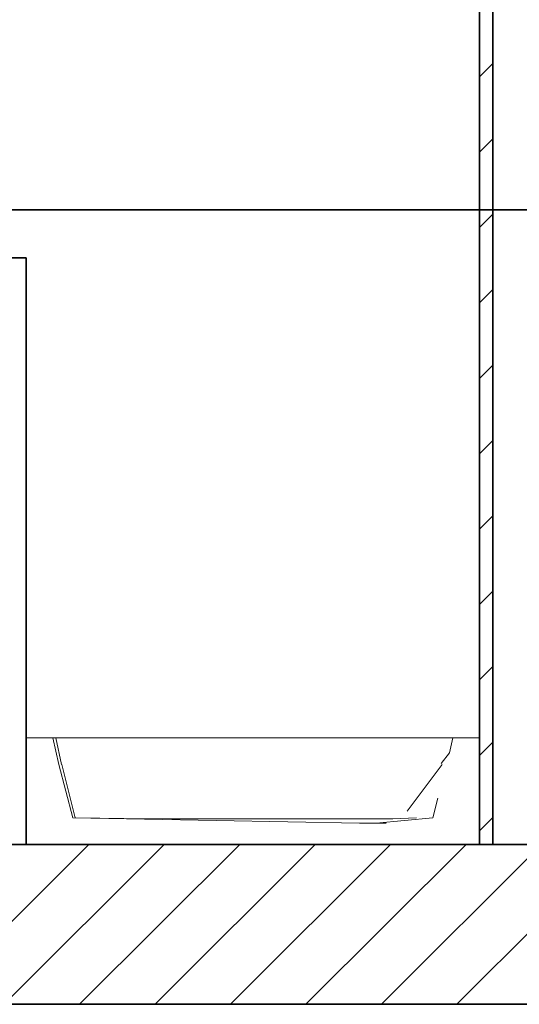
# Model space of a CAD drawing. Extents: x -132 to 668, y -61 to 533.
# Tile 222 of 256: x 100 to 118, y 436 to 473. Entities that reach past the tile are written whole.
import ezdxf
from ezdxf.lldxf.tags import DXFTag

# ---------------------------------------------------------------- set-up
doc = ezdxf.new("R2010")
doc.units = 0
doc.layers.get('0').update_dxf_attribs({"lineweight": 5})
for name, color, linetype, lineweight in [('5_EG-BESTAND', 7, 'Continuous', 25), ('5_EG-HLSE', 7, 'Continuous', 25), ('5_EG-NEU', 7, 'Continuous', 25), ('5_EG-WANDFLÄCHENMATERIAL', 7, 'Continuous', 25)]:
    doc.layers.add(name, color=color, linetype=linetype, lineweight=lineweight)
for name, color, linetype, lineweight, true_color in [('A_Aussenwand-A07AMLQU1N', 3, 'Continuous', 35, 0x00ff00), ('A_Geschossdecke-A07AMLQV1N', 7, 'Continuous', 35, 0x008080), ('A_RFB+FFB', 7, 'Continuous', 35, 0xb2b200), ('A_Vorwand', 1, 'Continuous', 35, 0xff0000), ('A_Vorwand-A07AMLRN1N', 1, 'Continuous', 35, 0xff0000)]:
    doc.layers.add(name, color=color, linetype=linetype, lineweight=lineweight, true_color=true_color)
doc.layers.add('S_Einrichtung', color=7, linetype='Continuous', lineweight=13, true_color=0x9dff9d, plot=False)
tags = doc.linetypes.add('ALL_S17', pattern=[0.0005, 0, -0.0005]).pattern_tags.tags
tags[6:7] = [DXFTag(74, 4), DXFTag(75, 0), DXFTag(340, '0'), DXFTag(46, 1.0), DXFTag(50, 0.0), DXFTag(44, 0.0), DXFTag(45, 0.0)]
tags[4:5] = [DXFTag(74, 4), DXFTag(75, 0), DXFTag(340, '0'), DXFTag(46, 1.0), DXFTag(50, 0.0), DXFTag(44, 0.0), DXFTag(45, 0.0)]
tags = doc.linetypes.add('PUNKT2_S9', pattern=[0.0005, 0, -0.0005]).pattern_tags.tags
tags[6:7] = [DXFTag(74, 4), DXFTag(75, 0), DXFTag(340, '0'), DXFTag(46, 1.0), DXFTag(50, 0.0), DXFTag(44, 0.0), DXFTag(45, 0.0)]
tags[4:5] = [DXFTag(74, 4), DXFTag(75, 0), DXFTag(340, '0'), DXFTag(46, 1.0), DXFTag(50, 0.0), DXFTag(44, 0.0), DXFTag(45, 0.0)]

# ---------------------------------------------------------------- blocks, each defined once
blk = doc.blocks.new('Referenz-A07AMLRC1N', base_point=(61.783, 465.435))
at = {"layer": '5_EG-BESTAND', "color": 0, "lineweight": 35}
for p, q in [((120.874, 465.435), (61.783, 465.435)), ((79.953, 465.435), (120.874, 465.435))]:
    blk.add_line(p, q, dxfattribs=at)
at = {"layer": '5_EG-BESTAND', "color": 0, "linetype": 'ALL_S17', "lineweight": 13, "ltscale": 0.13}
blk.add_line((112.244, 465.435), (88.583, 465.435), dxfattribs=at)
at = {"layer": '5_EG-BESTAND', "color": 0, "linetype": 'PUNKT2_S9', "lineweight": 13, "ltscale": 0.13}
blk.add_line((113.595, 465.435), (113.595, 465.435), dxfattribs=at)
at = {"layer": '5_EG-HLSE', "color": 0, "lineweight": 13}
for q in [(99.874, 465.435), (117.874, 465.435), (117.874, 465.435)]:
    blk.add_line((99.874, 465.435), q, dxfattribs=at)
at = {"layer": '5_EG-HLSE', "color": 0, "linetype": 'PUNKT2_S9', "lineweight": 13, "ltscale": 0.13}
blk.add_line((116.829, 465.435), (115.62, 465.435), dxfattribs=at)
at = {"layer": '5_EG-NEU', "color": 0, "lineweight": 13}
for p, q in [((99.874, 465.435), (79.953, 465.435)), ((99.874, 465.435), (99.874, 465.435)), ((99.874, 465.435), (117.874, 465.435)), ((117.874, 465.435), (117.874, 465.435))]:
    blk.add_line(p, q, dxfattribs=at)
at = {"layer": '5_EG-WANDFLÄCHENMATERIAL', "color": 0, "lineweight": 18}
for p, q in [((108.873, 465.435), (107.402, 465.435)), ((107.402, 465.435), (110.344, 465.435)), ((107.511, 465.435), (107.511, 465.435)), ((107.511, 465.435), (109.948, 465.435)), ((109.948, 465.435), (107.511, 465.435)), ((108.873, 465.435), (110.344, 465.435)), ((109.948, 465.435), (109.948, 465.435))]:
    blk.add_line(p, q, dxfattribs=at)
blk = doc.blocks.new('Referenz-A07AMLRO1N', base_point=(61.783, 423.953))
at = {"layer": 'A_Aussenwand-A07AMLQU1N', "color": 0, "linetype": 'ByBlock', "ltscale": 0.35}
for p in [(120.879, 441.635), (120.881, 441.635)]:
    blk.add_line(p, (61.783, 441.635), dxfattribs=at)
at = {"layer": 'A_Geschossdecke-A07AMLQV1N', "color": 0, "linetype": 'ByBlock', "ltscale": 0.35}
for p, q in [((61.783, 441.635), (120.879, 441.635)), ((61.783, 441.635), (120.889, 441.635)), ((61.783, 435.635), (120.879, 435.635)), ((61.783, 435.635), (120.889, 435.635))]:
    blk.add_line(p, q, dxfattribs=at)
at = {"layer": 'A_Geschossdecke-A07AMLQV1N', "color": 0, "linetype": 'ByBlock', "lineweight": 18, "ltscale": 0.18}
for p, q in [((96.224, 435.635), (102.224, 441.635)), ((99.053, 435.635), (105.053, 441.635)), ((101.881, 435.635), (107.881, 441.635)), ((104.709, 435.635), (110.709, 441.635)), ((107.538, 435.635), (113.538, 441.635)), ((110.366, 435.635), (116.366, 441.635)), ((113.195, 435.635), (119.195, 441.635)), ((116.023, 435.635), (120.889, 440.501))]:
    blk.add_line(p, q, dxfattribs=at)
at = {"layer": 'A_RFB+FFB', "color": 0, "linetype": 'ByBlock', "ltscale": 0.35}
blk.add_line((119.841, 435.635), (61.783, 435.635), dxfattribs=at)
at = {"layer": 'A_Vorwand-A07AMLRN1N', "color": 0, "linetype": 'ByBlock', "ltscale": 0.35}
for p, q in [((116.874, 441.635), (116.874, 491.235)), ((116.874, 441.635), (116.874, 491.235)), ((117.374, 441.635), (117.374, 491.235)), ((117.374, 441.635), (117.374, 491.235)), ((79.961, 463.635), (99.874, 463.635)), ((99.874, 463.635), (99.874, 441.635)), ((99.874, 441.635), (99.874, 463.635)), ((99.874, 463.635), (99.874, 463.635)), ((99.874, 463.635), (99.874, 441.635)), ((99.874, 441.635), (79.961, 441.635)), ((99.874, 441.635), (99.874, 441.635)), ((116.874, 441.635), (116.874, 441.635)), ((116.874, 441.635), (117.374, 441.635)), ((117.374, 441.635), (117.374, 441.635))]:
    blk.add_line(p, q, dxfattribs=at)
at = {"layer": 'A_Vorwand-A07AMLRN1N', "color": 0, "linetype": 'ByBlock', "lineweight": 18, "ltscale": 0.18}
for p, q in [((116.874, 470.427), (117.374, 470.927)), ((116.874, 467.599), (117.374, 468.099)), ((116.874, 464.77), (117.374, 465.27)), ((116.874, 461.942), (117.374, 462.442)), ((116.874, 459.113), (117.374, 459.613)), ((116.874, 456.285), (117.374, 456.785)), ((116.874, 453.456), (117.374, 453.956)), ((116.874, 450.628), (117.374, 451.128)), ((116.874, 447.8), (117.374, 448.3)), ((116.874, 444.971), (117.374, 445.471)), ((116.874, 442.143), (117.374, 442.643))]:
    blk.add_line(p, q, dxfattribs=at)
blk = doc.blocks.new('Duschwanne-A07AMLRY1N', base_point=(99.874, 441.635))
at = {"color": 0, "linetype": 'ByBlock', "lineweight": -2, "ltscale": 0.13}
for p, q in [((99.874, 445.635), (116.874, 445.635)), ((99.874, 445.635), (99.874, 441.635)), ((100.874, 445.635), (99.874, 445.635)), ((99.874, 445.635), (105.945, 445.635)), ((100.985, 445.635), (99.874, 445.635)), ((102.874, 445.635), (100.874, 445.635)), ((100.874, 445.635), (101.099, 444.635)), ((101.203, 444.634), (100.985, 445.635)), ((102.874, 445.635), (113.874, 445.635)), ((105.945, 445.635), (107.677, 445.635)), ((107.677, 445.635), (109.874, 445.635)), ((109.874, 445.635), (111.142, 445.635)), ((111.142, 445.635), (112.07, 445.635)), ((112.07, 445.635), (112.874, 445.635)), ((112.874, 445.635), (113.609, 445.635)), ((113.609, 445.635), (113.874, 445.635)), ((115.874, 445.635), (113.874, 445.635)), ((113.874, 445.635), (114.391, 445.635)), ((114.391, 445.635), (114.874, 445.635)), ((114.874, 445.635), (115.073, 445.635)), ((115.073, 445.635), (115.288, 445.635)), ((116.874, 445.635), (115.288, 445.635)), ((115.874, 445.635), (115.745, 445.063)), ((116.874, 445.635), (115.874, 445.635)), ((116.874, 441.635), (116.874, 445.635)), ((115.745, 445.063), (115.432, 444.662)), ((101.099, 444.635), (101.624, 442.635)), ((101.72, 442.632), (101.21, 444.635)), ((115.471, 444.635), (114.16, 442.882)), ((115.315, 443.364), (115.124, 442.635)), ((101.624, 442.635), (112.374, 442.435)), ((103.542, 442.603), (101.733, 442.635)), ((105.341, 442.594), (103.542, 442.603)), ((108.784, 442.594), (105.341, 442.594)), ((113.627, 442.595), (108.784, 442.594)), ((113.374, 442.435), (112.374, 442.435)), ((115.124, 442.635), (113.003, 442.435)), ((114.511, 442.635), (113.627, 442.594)), ((99.874, 441.635), (116.874, 441.635))]:
    blk.add_line(p, q, dxfattribs=at)
blk = doc.blocks.new('Vorwand-A07AMLSE1N', base_point=(116.874, 441.635))
at = {"color": 0, "lineweight": -2}
for p, q in [((116.874, 441.635), (116.874, 491.235)), ((117.374, 441.635), (117.374, 491.235)), ((116.874, 441.635), (117.374, 441.635))]:
    blk.add_line(p, q, dxfattribs=at)
at = {"color": 0, "lineweight": 18}
for p, q in [((116.874, 470.427), (117.374, 470.927)), ((116.874, 467.599), (117.374, 468.099)), ((116.874, 464.77), (117.374, 465.27)), ((116.874, 461.942), (117.374, 462.442)), ((116.874, 459.113), (117.374, 459.613)), ((116.874, 456.285), (117.374, 456.785)), ((116.874, 453.456), (117.374, 453.956)), ((116.874, 450.628), (117.374, 451.128)), ((116.874, 447.8), (117.374, 448.3)), ((116.874, 444.971), (117.374, 445.471)), ((116.874, 442.143), (117.374, 442.643))]:
    blk.add_line(p, q, dxfattribs=at)

msp = doc.modelspace()

# ---------------------------------------------------------------- block references
at = {"color": 251, "lineweight": 25, "ltscale": 0.25, "true_color": 0x585858}
for name, p in [('Referenz-A07AMLRO1N', (61.783, 423.953)), ('Referenz-A07AMLRC1N', (61.783, 465.435))]:
    msp.add_blockref(name, p, dxfattribs=at)
at = {"layer": 'A_Vorwand', "ltscale": 0.35}
msp.add_blockref('Vorwand-A07AMLSE1N', (116.874, 441.635), dxfattribs=at)
at = {"layer": 'S_Einrichtung', "ltscale": 0.13}
msp.add_blockref('Duschwanne-A07AMLRY1N', (99.874, 441.635), dxfattribs=at)

doc.saveas('drawing.dxf')
